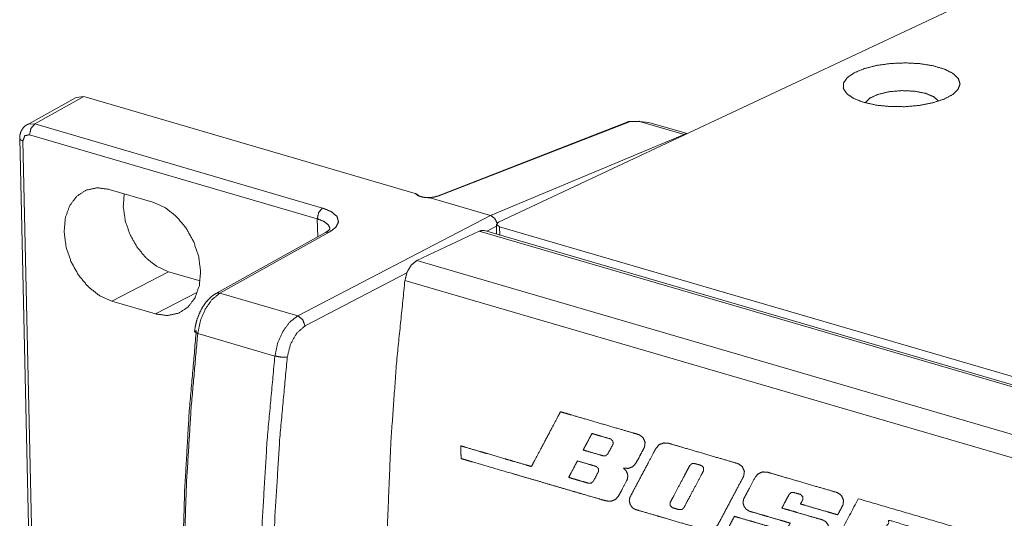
# Model space of a CAD drawing. Header units: millimetres. Extents: x 0 to 2122, y 0 to 1639.
# Tile 29 of 85: x 1200 to 1255, y 1280 to 1308. Entities that reach past the tile are written whole.
import ezdxf

# ---------------------------------------------------------------- set-up
doc = ezdxf.new("R2010")
doc.units = ezdxf.units.MM
doc.layers.add('1', color=7, linetype='Continuous', true_color=0xffffff)

msp = doc.modelspace()

# ---------------------------------------------------------------- linework, layer by layer
at = {"layer": '1', "color": 7, "linetype": 'Continuous', "lineweight": 13}
for p, q in [((1458.387, 1405.638), (1226.978, 1296.885)), ((1203.186, 1303.92), (1200.418, 1302.379)), ((1203.621, 1303.958), (1200.858, 1302.419)), ((1203.186, 1303.92), (1203.621, 1303.958)), ((1222.275, 1298.504), (1203.621, 1303.958)), ((1200.486, 1302.41), (1200.858, 1302.419)), ((1200.858, 1302.419), (1217.067, 1297.68)), ((1234.273, 1302.546), (1223.492, 1298.339)), ((1234.364, 1302.547), (1223.584, 1298.341)), ((1234.911, 1302.577), (1234.358, 1302.563)), ((1234.917, 1302.561), (1234.364, 1302.547)), ((1237.431, 1301.826), (1234.917, 1302.561)), ((1235.455, 1302.509), (1234.917, 1302.561)), ((1237.606, 1301.88), (1235.455, 1302.509)), ((1226.529, 1297.26), (1237.431, 1301.826)), ((1200.005, 1301.599), (1200.866, 1263.236)), ((1200.186, 1301.46), (1201.046, 1263.097)), ((1216.769, 1297.072), (1200.559, 1301.811)), ((1205.052, 1298.731), (1207.512, 1298.012)), ((1223.584, 1298.341), (1223.122, 1298.256)), ((1226.529, 1297.26), (1223.122, 1298.256)), ((1215.672, 1291.601), (1226.529, 1297.26)), ((1216.792, 1296.052), (1216.769, 1297.072)), ((1217.225, 1296.294), (1211.064, 1292.863)), ((1217.447, 1296.315), (1211.285, 1292.884)), ((1222.376, 1294.722), (1225.891, 1296.374)), ((1547.984, 1202.203), (1225.891, 1296.374)), ((1548.285, 1202.235), (1226.193, 1296.407)), ((1226.865, 1296.653), (1226.321, 1296.37)), ((1226.863, 1296.761), (1226.875, 1296.208)), ((1227.043, 1296.622), (1548.367, 1202.675)), ((1227.043, 1296.622), (1227.053, 1296.156)), ((1544.469, 1200.551), (1222.376, 1294.722)), ((1205.194, 1292.428), (1208.386, 1294.092)), ((1210.17, 1293.57), (1208.386, 1294.092)), ((1221.811, 1294.019), (1216.078, 1291.031)), ((1543.799, 1199.422), (1221.707, 1293.593)), ((1207.654, 1291.709), (1210.023, 1292.944)), ((1207.654, 1291.709), (1205.194, 1292.428)), ((1211.285, 1292.884), (1215.672, 1291.601)), ((1214.379, 1289.335), (1210.035, 1290.605))]:
    msp.add_line(p, q, dxfattribs=at)
msp.add_arc((1234.364, 1302.313), 0.25, 91.4088, 111.3166, dxfattribs=at)
for points, knots in [([(1247.57, 1303.632), (1248.267, 1303.479), (1249.053, 1303.398), (1249.878, 1303.393), (1250.691, 1303.466), (1251.44, 1303.612), (1252.079, 1303.821), (1252.567, 1304.081), (1252.873, 1304.375), (1252.979, 1304.684), (1252.877, 1304.99), (1252.575, 1305.272), (1252.09, 1305.514), (1251.455, 1305.7), (1250.707, 1305.819), (1249.895, 1305.862), (1249.07, 1305.827), (1248.282, 1305.717), (1247.583, 1305.538), (1247.015, 1305.302), (1246.615, 1305.023), (1246.407, 1304.719), (1246.405, 1304.409), (1246.609, 1304.112), (1247.005, 1303.848), (1247.57, 1303.632)], [0, 0, 0.047713, 0.10053, 0.155698, 0.210249, 0.261275, 0.306195, 0.343139, 0.37152, 0.393377, 0.414911, 0.442582, 0.47878, 0.523063, 0.573651, 0.628005, 0.683237, 0.736375, 0.784635, 0.825742, 0.858357, 0.88297, 0.903692, 0.927738, 0.959596, 1, 1]), ([(1251.763, 1303.705), (1251.502, 1303.952), (1251.029, 1304.147), (1250.399, 1304.267), (1249.687, 1304.298), (1248.977, 1304.235), (1248.353, 1304.087), (1247.889, 1303.871), (1247.639, 1303.613)], [0, 0, 0.08076, 0.195802, 0.339875, 0.500001, 0.660112, 0.804197, 0.919244, 1, 1]), ([(1200.52, 1302.414), (1200.481, 1302.405), (1200.444, 1302.393), (1200.317, 1302.317), (1200.21, 1302.208), (1200.128, 1302.09), (1200.066, 1301.963), (1200.018, 1301.788), (1200.006, 1301.599)], [0, 0, 0.038268, 0.076041, 0.219343, 0.366369, 0.504899, 0.641562, 0.816915, 1, 1]), ([(1200.559, 1301.811), (1200.642, 1302.175), (1200.858, 1302.419)], [0, 0, 0.534035, 1, 1]), ([(1234.364, 1302.548), (1234.317, 1302.555), (1234.273, 1302.546)], [0, 0, 0.514619, 1, 1]), ([(1234.358, 1302.563), (1234.361, 1302.559), (1234.364, 1302.548)], [0, 0, 0.29539, 1, 1]), ([(1234.917, 1302.561), (1234.914, 1302.573), (1234.911, 1302.577)], [0, 0, 0.708566, 1, 1]), ([(1237.431, 1301.826), (1237.5, 1301.85), (1237.568, 1301.862)], [0, 0, 0.512667, 1, 1]), ([(1237.466, 1301.814), (1237.449, 1301.82), (1237.431, 1301.826)], [0, 0, 0.502991, 1, 1]), ([(1200.186, 1301.46), (1200.054, 1301.521), (1200.006, 1301.599)], [0, 0, 0.614087, 1, 1]), ([(1200.559, 1301.811), (1200.291, 1301.755), (1200.186, 1301.46)], [0, 0, 0.467307, 1, 1]), ([(1205.194, 1292.428), (1204.515, 1292.733), (1203.878, 1293.232), (1203.325, 1293.891), (1202.895, 1294.666), (1202.617, 1295.502), (1202.509, 1296.344), (1202.58, 1297.133), (1202.824, 1297.817), (1203.225, 1298.348), (1203.755, 1298.691), (1204.378, 1298.822), (1205.052, 1298.731)], [0, 0, 0.081243, 0.169607, 0.263479, 0.360137, 0.456353, 0.548966, 0.635505, 0.714747, 0.787378, 0.856269, 0.925773, 1, 1]), ([(1208.386, 1294.092), (1207.751, 1294.376), (1207.154, 1294.839), (1206.634, 1295.451), (1206.225, 1296.171), (1205.955, 1296.951), (1205.842, 1297.74), (1205.893, 1298.485)], [0, 0, 0.127601, 0.266278, 0.413582, 0.565413, 0.716825, 0.862998, 1, 1]), ([(1223.122, 1298.256), (1223.119, 1298.257), (1223.115, 1298.258), (1223.11, 1298.258), (1223.106, 1298.259), (1223.098, 1298.26), (1223.089, 1298.261), (1223.071, 1298.262), (1223.054, 1298.263), (1223.036, 1298.264), (1223.018, 1298.264), (1223, 1298.265), (1222.983, 1298.266), (1222.947, 1298.268), (1222.912, 1298.271), (1222.877, 1298.274), (1222.843, 1298.277), (1222.777, 1298.285), (1222.713, 1298.296), (1222.697, 1298.299), (1222.681, 1298.302), (1222.666, 1298.306), (1222.651, 1298.309), (1222.621, 1298.316), (1222.593, 1298.324), (1222.54, 1298.341), (1222.491, 1298.361), (1222.468, 1298.371), (1222.446, 1298.382), (1222.425, 1298.393), (1222.406, 1298.405), (1222.388, 1298.417), (1222.371, 1298.429), (1222.355, 1298.441), (1222.34, 1298.454), (1222.332, 1298.46), (1222.318, 1298.473), (1222.311, 1298.48), (1222.304, 1298.486), (1222.296, 1298.493), (1222.291, 1298.496), (1222.287, 1298.499), (1222.284, 1298.5), (1222.281, 1298.501), (1222.278, 1298.503), (1222.275, 1298.504)], [0, 0, 0.004237, 0.008704, 0.013245, 0.017863, 0.027338, 0.036985, 0.0566, 0.076205, 0.095982, 0.115673, 0.135451, 0.155142, 0.194356, 0.233228, 0.271594, 0.309464, 0.383671, 0.455713, 0.473328, 0.490871, 0.508292, 0.525554, 0.559207, 0.591849, 0.653836, 0.711993, 0.739668, 0.766543, 0.792574, 0.81764, 0.841613, 0.864814, 0.887228, 0.909104, 0.91986, 0.941098, 0.951786, 0.962679, 0.973878, 0.979716, 0.985882, 0.989116, 0.99247, 0.996037, 1, 1]), ([(1222.275, 1298.504), (1222.305, 1298.494), (1222.334, 1298.481), (1222.363, 1298.466), (1222.392, 1298.449), (1222.406, 1298.439), (1222.421, 1298.43), (1222.435, 1298.42), (1222.448, 1298.409), (1222.493, 1298.373)], [0, 0, 0.122686, 0.247661, 0.375772, 0.506677, 0.573752, 0.641187, 0.708835, 0.776921, 1, 1]), ([(1207.512, 1298.012), (1208.191, 1297.707), (1208.829, 1297.208), (1209.381, 1296.549), (1209.811, 1295.774), (1210.089, 1294.938), (1210.197, 1294.096), (1210.126, 1293.307), (1209.882, 1292.623), (1209.481, 1292.092), (1208.951, 1291.749), (1208.328, 1291.618), (1207.654, 1291.709)], [0, 0, 0.081235, 0.1696, 0.26348, 0.360139, 0.456347, 0.548961, 0.635501, 0.714743, 0.787383, 0.856269, 0.925773, 1, 1]), ([(1222.698, 1298.303), (1222.657, 1298.311), (1222.621, 1298.319), (1222.569, 1298.335), (1222.528, 1298.352), (1222.505, 1298.365), (1222.494, 1298.372), (1222.494, 1298.371), (1222.495, 1298.37)], [0, 0, 0.190889, 0.362462, 0.610374, 0.809862, 0.930818, 0.98924, 0.990926, 1, 1]), ([(1223.492, 1298.339), (1223.436, 1298.32), (1223.371, 1298.304), (1223.291, 1298.289), (1223.203, 1298.278), (1223.099, 1298.271), (1222.993, 1298.27), (1222.881, 1298.275), (1222.778, 1298.287), (1222.737, 1298.294), (1222.698, 1298.303)], [0, 0, 0.073446, 0.157341, 0.258594, 0.368898, 0.498279, 0.631074, 0.76955, 0.899255, 0.951022, 1, 1]), ([(1223.584, 1298.341), (1223.536, 1298.348), (1223.492, 1298.339)], [0, 0, 0.514619, 1, 1]), ([(1216.769, 1297.072), (1216.851, 1297.436), (1217.067, 1297.68)], [0, 0, 0.534191, 1, 1]), ([(1217.067, 1297.68), (1217.573, 1297.471), (1217.883, 1297.204), (1217.966, 1296.903), (1217.816, 1296.597), (1217.447, 1296.315)], [0, 0, 0.264074, 0.461213, 0.611626, 0.775785, 1, 1]), ([(1217.488, 1296.519), (1217.386, 1296.734), (1217.14, 1296.923), (1216.769, 1297.072)], [0, 0, 0.251242, 0.57842, 1, 1]), ([(1226.901, 1296.836), (1226.756, 1297.106), (1226.529, 1297.26)], [0, 0, 0.528627, 1, 1]), ([(1226.978, 1296.885), (1226.865, 1296.746), (1227.043, 1296.622)], [0, 0, 0.453028, 1, 1]), ([(1217.493, 1296.513), (1217.419, 1296.427), (1217.338, 1296.367), (1217.225, 1296.294)], [0, 0, 0.324652, 0.613832, 1, 1]), ([(1217.225, 1296.294), (1217.33, 1296.326), (1217.447, 1296.315)], [0, 0, 0.481564, 1, 1]), ([(1225.891, 1296.374), (1226.046, 1296.419), (1226.193, 1296.407)], [0, 0, 0.522479, 1, 1]), ([(1221.707, 1293.593), (1221.831, 1294.071), (1222.071, 1294.475), (1222.376, 1294.722)], [0, 0, 0.364142, 0.710006, 1, 1]), ([(1222.579, 1254.697), (1221.923, 1258.711), (1221.404, 1262.823), (1221.025, 1267.025), (1220.787, 1271.308), (1220.689, 1275.662), (1220.733, 1280.077), (1220.917, 1284.544), (1221.242, 1289.053), (1221.707, 1293.593)], [0, 0, 0.104157, 0.210311, 0.318367, 0.42822, 0.539751, 0.652832, 0.767329, 0.883103, 1, 1]), ([(1211.064, 1292.863), (1210.904, 1292.76), (1210.753, 1292.639), (1210.514, 1292.387), (1210.305, 1292.087), (1210.124, 1291.737), (1209.985, 1291.362), (1209.904, 1291.043), (1209.853, 1290.713)], [0, 0, 0.074469, 0.150232, 0.286144, 0.429506, 0.58366, 0.740469, 0.869462, 1, 1]), ([(1210.035, 1290.605), (1210.182, 1291.321), (1210.462, 1291.986), (1210.844, 1292.527), (1211.285, 1292.884)], [0, 0, 0.272323, 0.541413, 0.788364, 1, 1]), ([(1211.064, 1292.863), (1211.168, 1292.895), (1211.285, 1292.884)], [0, 0, 0.481466, 1, 1]), ([(1214.379, 1289.335), (1214.531, 1290.049), (1214.821, 1290.712), (1215.216, 1291.249), (1215.672, 1291.601)], [0, 0, 0.270696, 0.538831, 0.786162, 1, 1]), ([(1215.672, 1291.601), (1215.95, 1291.388), (1216.078, 1291.031)], [0, 0, 0.480692, 1, 1]), ([(1209.59, 1264.444), (1209.316, 1268.675), (1209.176, 1272.982), (1209.17, 1277.354), (1209.298, 1281.783), (1209.56, 1286.258), (1209.955, 1290.769)], [0, 0, 0.160833, 0.324272, 0.490122, 0.658174, 0.82821, 1, 1]), ([(1210.035, 1290.605), (1209.856, 1290.697), (1209.955, 1290.769)], [0, 0, 0.621219, 1, 1]), ([(1216.078, 1291.031), (1215.617, 1290.634), (1215.26, 1290.01), (1215.079, 1289.28)], [0, 0, 0.292696, 0.638462, 1, 1]), ([(1210.035, 1290.605), (1209.662, 1286.394), (1209.404, 1282.214), (1209.262, 1278.073), (1209.236, 1273.979), (1209.327, 1269.94), (1209.533, 1265.963), (1209.856, 1262.056), (1210.294, 1258.226), (1210.845, 1254.48)], [0, 0, 0.116665, 0.232236, 0.346577, 0.459558, 0.571058, 0.680956, 0.789146, 0.895525, 1, 1]), ([(1215.189, 1253.21), (1214.554, 1257.436), (1214.07, 1261.767), (1213.738, 1266.19), (1213.559, 1270.697), (1213.534, 1275.276), (1213.662, 1279.916), (1213.944, 1284.606), (1214.379, 1289.335)], [0, 0, 0.117909, 0.23812, 0.360514, 0.48495, 0.611283, 0.73935, 0.868982, 1, 1]), ([(1215.079, 1289.28), (1214.659, 1284.737), (1214.38, 1280.23), (1214.244, 1275.769), (1214.25, 1271.363), (1214.399, 1267.022), (1214.69, 1262.757), (1215.122, 1258.577)], [0, 0, 0.148276, 0.295044, 0.440117, 0.583314, 0.724462, 0.863407, 1, 1]), ([(1214.379, 1289.335), (1214.743, 1289.273), (1215.079, 1289.28)], [0, 0, 0.523967, 1, 1]), ([(1234.902, 1284.901), (1234.534, 1285.009), (1233.787, 1285.227), (1232.838, 1285.504), (1231.863, 1285.789), (1231.04, 1286.03), (1230.739, 1286.118), (1230.473, 1286.196), (1230.33, 1285.927), (1229.98, 1285.268), (1229.542, 1284.442), (1229.326, 1284.036), (1228.976, 1283.377), (1228.833, 1283.107), (1228.539, 1283.194), (1227.802, 1283.409), (1227.337, 1283.545), (1226.351, 1283.833), (1225.886, 1283.969), (1225.149, 1284.184), (1224.854, 1284.271), (1224.86, 1284.019), (1224.865, 1283.807), (1224.87, 1283.555), (1225.172, 1283.467), (1225.52, 1283.365), (1226.518, 1283.074), (1227.792, 1282.701), (1229.191, 1282.292), (1229.891, 1282.088), (1231.196, 1281.706), (1231.764, 1281.54), (1232.635, 1281.286), (1233.029, 1281.171), (1233.315, 1281.147), (1233.564, 1281.247), (1233.753, 1281.467), (1233.922, 1281.786), (1234.236, 1282.382), (1234.269, 1282.603), (1234.187, 1282.838), (1234.021, 1283.019), (1234.303, 1283.001), (1234.55, 1283.103), (1234.731, 1283.31), (1234.886, 1283.603), (1235.057, 1283.927), (1235.204, 1284.206), (1235.238, 1284.472), (1235.123, 1284.739), (1234.902, 1284.901)], [0, 0, 0.014335, 0.043427, 0.080398, 0.118375, 0.150472, 0.16217, 0.172558, 0.183956, 0.211854, 0.246827, 0.264018, 0.291916, 0.303313, 0.314797, 0.343505, 0.361629, 0.400026, 0.418149, 0.446857, 0.458341, 0.467758, 0.475678, 0.485096, 0.496835, 0.510409, 0.54929, 0.598926, 0.653446, 0.680705, 0.731544, 0.753657, 0.7876, 0.802943, 0.81369, 0.823737, 0.834573, 0.848094, 0.873271, 0.881627, 0.890945, 0.900118, 0.910675, 0.920685, 0.930941, 0.943362, 0.957035, 0.968848, 0.978885, 0.989737, 1, 1]), ([(1233.431, 1284.369), (1233.349, 1284.215), (1233.145, 1283.831), (1233.016, 1283.715), (1232.861, 1283.715), (1232.707, 1283.76), (1232.112, 1283.934), (1231.749, 1284.04), (1231.877, 1284.281), (1231.996, 1284.504), (1232.206, 1284.9), (1232.242, 1284.969), (1232.493, 1284.895), (1232.731, 1284.826), (1233.186, 1284.693), (1233.303, 1284.659), (1233.427, 1284.538), (1233.431, 1284.369)], [0, 0, 0.038016, 0.132653, 0.170505, 0.204215, 0.23919, 0.374121, 0.456289, 0.515644, 0.570747, 0.668225, 0.685181, 0.741964, 0.79602, 0.899136, 0.925636, 0.96331, 1, 1]), ([(1240.485, 1283.268), (1240.072, 1283.389), (1239.264, 1283.625), (1238.286, 1283.911), (1237.362, 1284.182), (1236.715, 1284.371), (1236.565, 1284.415), (1236.284, 1284.438), (1236.032, 1284.341), (1235.844, 1284.127), (1235.76, 1283.968), (1235.43, 1283.346), (1234.998, 1282.533), (1234.604, 1281.79), (1234.385, 1281.376), (1234.344, 1281.176), (1234.399, 1280.966), (1234.522, 1280.788), (1234.69, 1280.685), (1235.095, 1280.566), (1235.897, 1280.332), (1236.378, 1280.191), (1237.358, 1279.905), (1238.179, 1279.665), (1238.617, 1279.537), (1238.915, 1279.516), (1239.163, 1279.62), (1239.338, 1279.826), (1239.561, 1280.245), (1239.747, 1280.596), (1240.18, 1281.412), (1240.576, 1282.16), (1240.796, 1282.574), (1240.829, 1282.842), (1240.709, 1283.107), (1240.485, 1283.268)], [0, 0, 0.024265, 0.07168, 0.129095, 0.183374, 0.221371, 0.230153, 0.246056, 0.261235, 0.277306, 0.287403, 0.327096, 0.378964, 0.426392, 0.452765, 0.464288, 0.4765, 0.488694, 0.499811, 0.523571, 0.570675, 0.598884, 0.656453, 0.704635, 0.730356, 0.747199, 0.762343, 0.777552, 0.804305, 0.826668, 0.878748, 0.92647, 0.952842, 0.968078, 0.984461, 1, 1]), ([(1232.612, 1282.823), (1232.53, 1282.669), (1232.326, 1282.285), (1232.197, 1282.169), (1232.042, 1282.169), (1231.607, 1282.296), (1231.293, 1282.388), (1230.931, 1282.494), (1231.058, 1282.735), (1231.296, 1283.182), (1231.424, 1283.423), (1231.494, 1283.402), (1231.912, 1283.28), (1232.367, 1283.147), (1232.484, 1283.113), (1232.608, 1282.992), (1232.612, 1282.823)], [0, 0, 0.03798, 0.132666, 0.170471, 0.204184, 0.302793, 0.374139, 0.456303, 0.515631, 0.625816, 0.685144, 0.701218, 0.795998, 0.899119, 0.925616, 0.963306, 1, 1]), ([(1238.532, 1282.877), (1238.482, 1282.783), (1238.377, 1282.586), (1238.068, 1282.003), (1237.727, 1281.361), (1237.479, 1280.893), (1237.429, 1280.797), (1237.31, 1280.685), (1237.142, 1280.679), (1236.777, 1280.785), (1236.651, 1280.911), (1236.646, 1281.072), (1236.796, 1281.354), (1237.105, 1281.938), (1237.449, 1282.585), (1237.594, 1282.859), (1237.754, 1283.16), (1237.881, 1283.272), (1238.04, 1283.274), (1238.405, 1283.167), (1238.528, 1283.048), (1238.532, 1282.877)], [0, 0, 0.015664, 0.048289, 0.14508, 0.251655, 0.32931, 0.345184, 0.369139, 0.393855, 0.449563, 0.4756, 0.499184, 0.546116, 0.64294, 0.750426, 0.79592, 0.845888, 0.870708, 0.893952, 0.949821, 0.97491, 1, 1]), ([(1242.146, 1282.783), (1241.85, 1282.803), (1241.605, 1282.696), (1241.431, 1282.488), (1241.114, 1281.888), (1240.932, 1281.545), (1240.795, 1281.288), (1240.751, 1281.085), (1240.804, 1280.875), (1240.928, 1280.698), (1241.099, 1280.594), (1241.244, 1280.552), (1241.81, 1280.386), (1242.167, 1280.282), (1242.87, 1280.076), (1243.152, 1279.994), (1243.415, 1279.917), (1243.38, 1279.85), (1243.186, 1279.485), (1243.019, 1279.17), (1242.895, 1279.05), (1242.728, 1279.045), (1242.368, 1279.15), (1242.242, 1279.277), (1242.236, 1279.438), (1242.289, 1279.539), (1242.343, 1279.64), (1242.368, 1279.687), (1242.103, 1279.764), (1241.493, 1279.943), (1241.144, 1280.044), (1240.534, 1280.223), (1240.269, 1280.3), (1240.174, 1280.123), (1239.979, 1279.753), (1239.935, 1279.546), (1239.988, 1279.333), (1240.113, 1279.154), (1240.28, 1279.05), (1240.685, 1278.932), (1241.05, 1278.825), (1241.967, 1278.557), (1242.947, 1278.271), (1243.768, 1278.031), (1244.204, 1277.903), (1244.5, 1277.881), (1244.749, 1277.987), (1244.931, 1278.206), (1245.241, 1278.794), (1245.415, 1279.123), (1245.553, 1279.382), (1245.602, 1279.597), (1245.55, 1279.811), (1245.426, 1279.987), (1245.258, 1280.09), (1245.115, 1280.132), (1244.55, 1280.297), (1243.828, 1280.508), (1243.489, 1280.607), (1243.013, 1280.746), (1242.942, 1280.767), (1242.98, 1280.838), (1243.186, 1281.227), (1243.349, 1281.535), (1243.461, 1281.634), (1243.631, 1281.639), (1243.992, 1281.533), (1244.117, 1281.41), (1244.128, 1281.259), (1244.076, 1281.16), (1244.017, 1281.05), (1243.989, 1280.998), (1244.254, 1280.92), (1244.863, 1280.742), (1245.542, 1280.544), (1245.821, 1280.462), (1246.086, 1280.385), (1246.117, 1280.443), (1246.293, 1280.773), (1246.386, 1280.949), (1246.415, 1281.202), (1246.301, 1281.468), (1246.077, 1281.634), (1245.662, 1281.755), (1244.857, 1281.99), (1243.881, 1282.276), (1242.957, 1282.546), (1242.303, 1282.737), (1242.146, 1282.783)], [0, 0, 0.009653, 0.018351, 0.027151, 0.049235, 0.06185, 0.071335, 0.078096, 0.085139, 0.092173, 0.098678, 0.103577, 0.122751, 0.134856, 0.158678, 0.168225, 0.177162, 0.179596, 0.193066, 0.204641, 0.210269, 0.215684, 0.227887, 0.23369, 0.23894, 0.242636, 0.246382, 0.248093, 0.257072, 0.277761, 0.289567, 0.310256, 0.319235, 0.325778, 0.339374, 0.346273, 0.353424, 0.360498, 0.366902, 0.380608, 0.392984, 0.424067, 0.457282, 0.485068, 0.499859, 0.509504, 0.518314, 0.527584, 0.5492, 0.561275, 0.570837, 0.577993, 0.585155, 0.59218, 0.598587, 0.603432, 0.622563, 0.647023, 0.658526, 0.674629, 0.677052, 0.679685, 0.693985, 0.705347, 0.710186, 0.715722, 0.72796, 0.733681, 0.738595, 0.742229, 0.746294, 0.748219, 0.757186, 0.77785, 0.800854, 0.810306, 0.819273, 0.82144, 0.833569, 0.840071, 0.848357, 0.857758, 0.866825, 0.88088, 0.908164, 0.941207, 0.97254, 0.994696, 1, 1]), ([(1247.249, 1281.291), (1245.284, 1277.587), (1250.281, 1276.126), (1250.607, 1276.741), (1247.707, 1277.589), (1248.2, 1278.518), (1251.1, 1277.67), (1251.427, 1278.286), (1248.527, 1279.134), (1249.02, 1280.064), (1254.463, 1278.472), (1254.447, 1279.187), (1247.249, 1281.291)], [0, 0, 0.116966, 0.262201, 0.281624, 0.365917, 0.395243, 0.479537, 0.498998, 0.583291, 0.612658, 0.770855, 0.790785, 1, 1])]:
    msp.add_open_spline(points, degree=1, knots=knots, dxfattribs=at)

doc.saveas('drawing.dxf')
